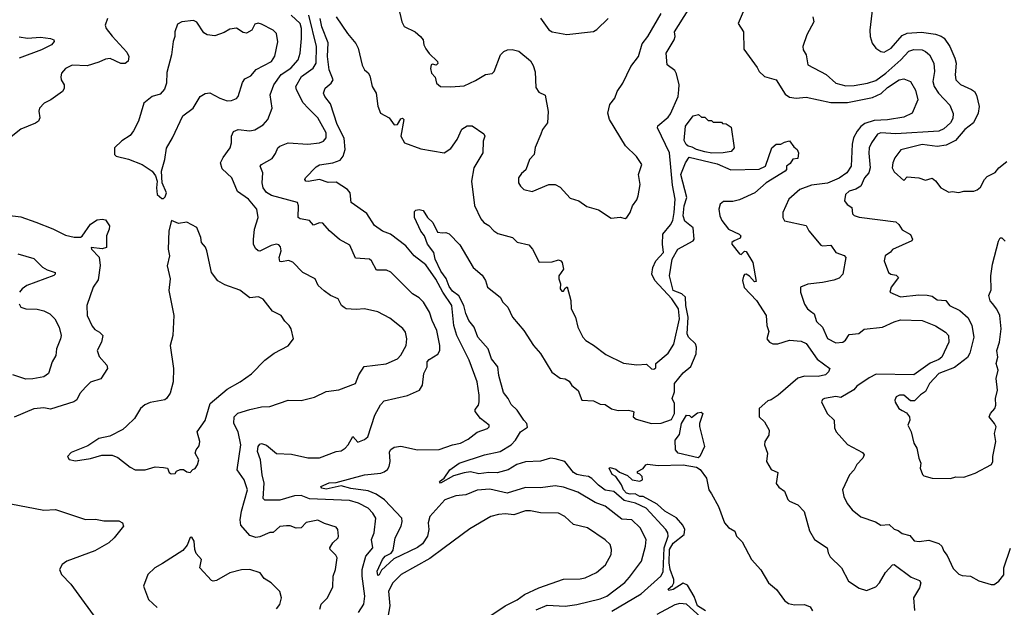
# Model space of a CAD drawing. Extents: x 1552294 to 1694791, y 811929 to 917222.
# Tile 88 of 256: x 1584409 to 1590339, y 865017 to 868557. Entities that reach past the tile are written whole.
import ezdxf

# ---------------------------------------------------------------- set-up
doc = ezdxf.new("R2010")
doc.units = 0

msp = doc.modelspace()

# ---------------------------------------------------------------- linework, layer by layer
at = {"layer": '0CON10XD'}
for points in [[(1586691.1, 868631.1), (1586711.4, 868545), (1586725, 868516.2), (1586790, 868485), (1586823.8, 868455), (1586838.8, 868435), (1586842.5, 868405), (1586855, 868381.2), (1586875, 868353.8), (1586926.2, 868306.2), (1586927, 868293), (1586917, 868283), (1586895, 868290), (1586887.5, 868285), (1586883.3, 868263.3), (1586890, 868235), (1586911.7, 868211.7), (1586918.8, 868175), (1586942.5, 868155), (1587005, 868151.9), (1587085, 868158.9), (1587155, 868190.6), (1587215, 868226.2), (1587255, 868233.8), (1587266, 868245), (1587305.4, 868344.6), (1587324.5, 868365.5), (1587346, 868376), (1587375, 868378.6), (1587415, 868367.1), (1587485, 868310), (1587501.9, 868281.9), (1587513.8, 868243.8), (1587517.9, 868147.9), (1587535, 868120), (1587572.9, 868102.9), (1587592, 868005), (1587587.5, 867935), (1587557.5, 867895), (1587547.5, 867867.5), (1587513.5, 867786.5), (1587507.3, 867745), (1587478.6, 867715), (1587457.3, 867652.7), (1587430.3, 867629.7), (1587414, 867605), (1587413.8, 867575), (1587425, 867553.3), (1587445, 867533.8), (1587495, 867522.5), (1587595, 867564.4), (1587633.4, 867563.4), (1587665, 867547.5), (1587725, 867482.5), (1587776.2, 867466.2), (1587825, 867431.2), (1587895, 867412), (1587970.5, 867360.5), (1588025, 867368.1), (1588055, 867359.2), (1588066.7, 867365), (1588086, 867395), (1588099.2, 867435), (1588125, 867472), (1588134, 867496), (1588146, 867565), (1588135.9, 867625), (1588155.5, 867685), (1588123.9, 867733.9), (1588057, 867797), (1587961.4, 867955), (1587952, 867995), (1587964.3, 868045.7), (1587994.2, 868085), (1588008, 868125), (1588042.5, 868175), (1588089.4, 868275), (1588135.6, 868335), (1588158.8, 868411.2), (1588193.1, 868455), (1588272.1, 868595)], [(1589548.6, 868665), (1589528.6, 868495), (1589530.8, 868455), (1589542.5, 868415), (1589565.7, 868385.7), (1589595.6, 868365.6), (1589615, 868361.4), (1589658, 868385), (1589725, 868461.8), (1589755, 868476.4), (1589841.1, 868481.1), (1589925, 868469.6), (1589958.4, 868458.4), (1589976.2, 868445), (1590010.8, 868395), (1590042, 868325), (1590048.7, 868295), (1590042.5, 868225), (1590047.9, 868195), (1590075, 868167.7), (1590142.5, 868137.5), (1590159.4, 868125), (1590172.6, 868102.6), (1590187.1, 868035), (1590182.3, 867995), (1590153.4, 867935), (1590101.4, 867895), (1590045, 867829.2), (1589988.5, 867801.5), (1589935, 867793.4), (1589845, 867805.3), (1589716.8, 867773.2), (1589680, 867725), (1589667.5, 867695), (1589663.1, 867665), (1589675, 867640), (1589735, 867587.5), (1589755, 867611.2), (1589825, 867604.2), (1589865, 867590), (1589905, 867602.5), (1589925, 867586.7), (1589956.7, 867545), (1590005, 867517.5), (1590025, 867522.5), (1590065, 867516.7), (1590095, 867523.8), (1590155, 867524), (1590175, 867531.2), (1590195, 867548), (1590220, 867595), (1590237, 867613), (1590285, 867636.2), (1590306, 867665), (1590355, 867702)], [(1586331.9, 866328.1), (1586431.4, 866365), (1586452.5, 866417.5), (1586483.1, 866466.9), (1586616.2, 866483.8), (1586685, 866513.1), (1586705, 866536), (1586736.5, 866595), (1586741.1, 866635), (1586733.3, 866675), (1586716.5, 866696.5), (1586639, 866759), (1586565, 866797.8), (1586485, 866814.5), (1586435, 866811.4), (1586376, 866816), (1586362.7, 866822.7), (1586347.5, 866835), (1586327.5, 866875), (1586280, 866895), (1586243.2, 866923.2), (1586205.7, 866955.7), (1586188.8, 866995), (1586114, 867035), (1586055, 867096), (1586027.3, 867107.3), (1585985, 867097.9), (1585975, 867101.1), (1585970.7, 867125), (1585984.6, 867165), (1585979.2, 867189.2), (1585970.6, 867200.6), (1585955.6, 867205.6), (1585923.9, 867196.1), (1585855, 867163.3), (1585844.6, 867164.6), (1585829.1, 867179.1), (1585817.5, 867205), (1585816.3, 867233.7), (1585824, 867296), (1585844.4, 867365), (1585836.9, 867415), (1585786.7, 867475), (1585721.6, 867521.6), (1585686.7, 867605), (1585628.2, 867658.2), (1585618.9, 867695), (1585633.4, 867726.6), (1585676.2, 867785), (1585685.4, 867815), (1585684.7, 867855.3), (1585697.3, 867882.7), (1585725, 867895.4), (1585795, 867888.2), (1585825, 867893.3), (1585876, 867924), (1585904.4, 867955), (1585930.5, 868025), (1585917.7, 868105), (1585938.6, 868165), (1585983.7, 868226.3), (1586041.3, 868265), (1586086.6, 868315), (1586098.9, 868355), (1586105.9, 868444.1), (1586107.1, 868505), (1586098.5, 868535), (1586044.8, 868584.8)], [(1586448.8, 864985), (1586480.9, 865035), (1586486.8, 865085), (1586470.7, 865205), (1586472.5, 865245), (1586492.7, 865325), (1586535.5, 865375), (1586527.9, 865425), (1586544.7, 865465.3), (1586553.8, 865555), (1586536.8, 865585), (1586508.2, 865615), (1586449.2, 865645), (1586395, 865659.7), (1586155, 865670.5), (1586105, 865691.4), (1586065, 865688.7), (1585975, 865663.5), (1585885, 865663.5), (1585875, 865673.3), (1585881.9, 865765), (1585869.4, 865815), (1585859.7, 865905), (1585841.8, 865955), (1585845, 865986.7), (1585855, 866000), (1585865, 866004), (1585895, 865993.5), (1585955, 865944.6), (1586045, 865940.5), (1586145, 865917.5), (1586215, 865916.9), (1586314.4, 865955.6), (1586345, 865960.5), (1586370, 865975), (1586387.5, 865995), (1586415, 866046.7), (1586445, 866012.5), (1586485, 866027.5), (1586505, 866043.3), (1586548.1, 866175), (1586582.4, 866237.6), (1586605, 866261.8), (1586745, 866292.9), (1586816.2, 866325), (1586834.2, 866355), (1586843.3, 866425), (1586863.1, 866465), (1586864.1, 866495.9), (1586875, 866509.5), (1586927.6, 866542.4), (1586938.5, 866565), (1586939.6, 866595), (1586920.4, 866685), (1586892.3, 866745), (1586877.9, 866795), (1586841.1, 866855), (1586815, 866881.5), (1586774.7, 866904.7), (1586645, 867036.9), (1586617.9, 867047.9), (1586558.7, 867048.7), (1586528.1, 867105), (1586515, 867114.4), (1586431.2, 867121.2), (1586398.3, 867198.3), (1586335, 867233.3), (1586275.7, 867285.7), (1586235, 867332.2), (1586215, 867333.6), (1586178.9, 867318.9), (1586155, 867347.1), (1586097.3, 867357.3), (1586086.7, 867365), (1586089.1, 867435), (1586081.4, 867455), (1585925, 867497.6), (1585895, 867517.1), (1585876.1, 867545), (1585868.9, 867575), (1585873.7, 867633.7), (1585858, 867675), (1585864.5, 867685.5), (1585929.1, 867720.9), (1585949.8, 867750.2), (1585964.4, 867785), (1585975, 867794.4), (1586025, 867814.5), (1586145, 867807.7), (1586214, 867816), (1586238, 867825), (1586255.7, 867845), (1586255.4, 867875), (1586205, 867965.6), (1586145.4, 868025), (1586116.8, 868056.8), (1586075.4, 868135), (1586071.5, 868155), (1586106.2, 868215), (1586176.2, 868265), (1586193.8, 868295), (1586197, 868395), (1586149.7, 868585)], [(1586315.4, 868575), (1586383.1, 868475), (1586433.4, 868413.4), (1586446.9, 868385), (1586472.3, 868282.3), (1586486.2, 868255), (1586507.3, 868237.3), (1586518.3, 868218.3), (1586531.8, 868155), (1586556.4, 868115), (1586565.6, 868035.6), (1586582.5, 867995), (1586633.8, 867965), (1586665, 867924.2), (1586685, 867926), (1586705, 867959.4), (1586715, 867964.3), (1586723.1, 867955), (1586704.6, 867855), (1586726.7, 867815), (1586825, 867780), (1586965, 867755.6), (1587005, 867781.9), (1587043.8, 867835), (1587072.1, 867897.9), (1587105, 867917.5), (1587135, 867917.1), (1587205, 867870), (1587210, 867855), (1587200, 867825), (1587198.8, 867755), (1587144.4, 867665), (1587129.2, 867585), (1587147.6, 867437.6), (1587186.6, 867356.6), (1587204, 867335), (1587235, 867318), (1587264.2, 867285), (1587288.3, 867268.3), (1587377.5, 867245), (1587406.1, 867216.1), (1587475, 867201.4), (1587497.1, 867175), (1587536.7, 867096.7), (1587615, 867099.2), (1587655, 867110), (1587668.8, 867105), (1587676.2, 867095), (1587683.8, 867055), (1587656, 867015), (1587656, 866995), (1587666.7, 866965), (1587663.8, 866935), (1587675, 866922.5), (1587685, 866922.5), (1587695, 866940), (1587707, 866947), (1587728.5, 866865), (1587730.9, 866815), (1587755.6, 866765), (1587770.6, 866705), (1587801.4, 866645), (1587818, 866625), (1587865, 866597.1), (1587939.3, 866539.3), (1588045, 866488.6), (1588125, 866478.8), (1588185, 866482), (1588215, 866454), (1588228.3, 866451.7), (1588239.5, 866460.5), (1588241.2, 866485), (1588315, 866549.1), (1588348.4, 866601.6), (1588383.4, 866755), (1588376.6, 866815), (1588336.7, 866875), (1588234.7, 866985), (1588215.8, 867025), (1588222.6, 867065), (1588240, 867105), (1588287.5, 867155), (1588280, 867205), (1588282.2, 867265), (1588328.9, 867321.1), (1588341.9, 867348.1), (1588351.2, 867395), (1588355.9, 867475), (1588340.2, 867560.2), (1588323.1, 867755), (1588249.5, 867905), (1588253.2, 867916.8), (1588315, 867970), (1588329.7, 867990.3), (1588373.9, 868095), (1588379.6, 868135), (1588381.2, 868165), (1588365, 868231.4), (1588355, 868250.5), (1588309.2, 868285), (1588301.9, 868355), (1588351.4, 868435), (1588356.6, 868455), (1588353.8, 868485), (1588434.4, 868615)], [(1588766, 868605), (1588736.2, 868535), (1588768, 868485), (1588770, 868380), (1588849.8, 868269.8), (1588863.1, 868245), (1588895, 868215.6), (1588965, 868194.4), (1589019.1, 868109.1), (1589045, 868090.8), (1589085, 868084), (1589145, 868090.9), (1589295, 868057.9), (1589395, 868058.3), (1589545, 868087.6), (1589598, 868112), (1589635, 868148.8), (1589705, 868194.4), (1589735, 868200.8), (1589774.1, 868184.1), (1589805, 868133.3), (1589819.2, 868075), (1589783.3, 867995), (1589735, 867969.4), (1589635.9, 867954.1), (1589555, 867949.1), (1589498.4, 867931.6), (1589475.6, 867914.4), (1589452.4, 867885), (1589430, 867845), (1589422.5, 867807.5), (1589416, 867675), (1589391.2, 867635), (1589345, 867602.1), (1589275, 867573.2), (1589178.8, 867561.2), (1589108.1, 867535), (1589041.1, 867475), (1589006, 867395), (1589006, 867365), (1589015.9, 867345.9), (1589145, 867318.1), (1589162.9, 867285), (1589235, 867198.8), (1589245, 867194), (1589295, 867198.8), (1589324.2, 867155), (1589375.7, 867135.7), (1589384, 867125), (1589366.9, 867025), (1589345, 867000), (1589312.8, 866987.2), (1589245, 866973.6), (1589155, 866964), (1589112.5, 866945), (1589112, 866915), (1589135, 866843.8), (1589153.1, 866815), (1589171.9, 866801.9), (1589194.4, 866784.4), (1589208.3, 866738.3), (1589244.4, 866705), (1589275, 866635.6), (1589325, 866610.7), (1589366.2, 866613.8), (1589383.2, 866626.8), (1589405, 866660.5), (1589463.2, 866666.8), (1589495, 866692.7), (1589605, 866704), (1589675, 866737.1), (1589715, 866748.2), (1589845, 866745.4), (1589925, 866712.9), (1589986, 866675), (1590003.1, 866655), (1590004.4, 866615), (1589963.6, 866525), (1589945, 866510), (1589892.5, 866487.5), (1589795, 866416.9), (1589568.1, 866421.9), (1589525, 866400.4), (1589450.8, 866349.2), (1589432.2, 866327.8), (1589355, 866280.6), (1589325, 866287.3), (1589255.6, 866274.4), (1589245, 866270), (1589239.2, 866255), (1589271.4, 866185), (1589314.3, 866145), (1589317.5, 866097.5), (1589326.2, 866075), (1589395, 865997.1), (1589485, 865950), (1589495.5, 865935.5), (1589487.5, 865915), (1589451.8, 865878.2), (1589434.3, 865845), (1589407.5, 865815), (1589364.4, 865725), (1589372.2, 865685), (1589392.6, 865642.6), (1589422, 865605), (1589475, 865561.4), (1589562.5, 865532.5), (1589595, 865512.5), (1589645, 865515.7), (1589675, 865488.6), (1589700.6, 865480.6), (1589725, 865460.8), (1589769.4, 865449.4), (1589797.3, 865417.3), (1589826, 865414), (1589885, 865421.4), (1589945, 865402), (1589963.8, 865385), (1589976, 865355), (1589995, 865330), (1590031.3, 865251.3), (1590065, 865217.5), (1590085, 865209.2), (1590135, 865204), (1590185, 865177.5), (1590260, 865155), (1590277.5, 865155), (1590306.4, 865173.6), (1590336.4, 865213.6), (1590336.7, 865255), (1590375.8, 865374.2)], [(1589186.9, 868575), (1589191.9, 868545), (1589150, 868465), (1589126.7, 868395), (1589127.5, 868375), (1589146.2, 868346.2), (1589156.7, 868285), (1589266.2, 868226.2), (1589325, 868174.4), (1589385, 868159.3), (1589435, 868160), (1589515.2, 868174.8), (1589565, 868191.4), (1589625, 868235.2), (1589715.8, 868315), (1589765, 868366.8), (1589795, 868378.4), (1589845, 868374.7), (1589865.6, 868365.6), (1589888.5, 868345), (1589914.6, 868295), (1589919.4, 868245), (1589907.8, 868185), (1589917.1, 868155), (1589943.2, 868115), (1590011.7, 868041.7), (1590032.2, 867992.2), (1590028.5, 867961.5), (1590014.2, 867935.8), (1589975, 867900.3), (1589945, 867884.8), (1589685, 867869.4), (1589595.2, 867874.8), (1589575, 867866.8), (1589538.6, 867815), (1589526.3, 867785), (1589522.8, 867752.8), (1589530.7, 867665), (1589522.7, 867635), (1589498, 867605), (1589474.6, 867555), (1589445, 867535.4), (1589405, 867523.9), (1589383.2, 867505), (1589376.7, 867465), (1589393.3, 867443.3), (1589420, 867425), (1589425, 867387.5), (1589435, 867377.5), (1589465, 867368.1), (1589685, 867339.2), (1589704.3, 867324.3), (1589725, 867292), (1589775, 867262.5), (1589786.2, 867235), (1589782.5, 867225), (1589665, 867172.5), (1589653.9, 867156.1), (1589622, 867135), (1589615.8, 867105), (1589641.2, 867035), (1589655, 867024), (1589688.1, 867018.1), (1589701.2, 867005), (1589658, 866945), (1589650, 866915), (1589715, 866887.5), (1589825, 866899.2), (1589875, 866897.5), (1589905, 866890.8), (1589935, 866870), (1589988, 866865), (1590009.4, 866835), (1590070.8, 866805), (1590120.6, 866760.6), (1590144, 866714), (1590156.2, 866645), (1590131.9, 866548.1), (1590117.3, 866522.7), (1590039.1, 866460.9), (1589944.6, 866425), (1589889.1, 866365), (1589865, 866316.7), (1589835, 866297.7), (1589798.2, 866261.8), (1589775, 866261.1), (1589735, 866295.5), (1589707.5, 866295), (1589688, 866285), (1589680, 866265), (1589682.3, 866252.3), (1589703.8, 866215), (1589723.2, 866203.2), (1589749.3, 866189.3), (1589768.8, 866165), (1589770, 866145), (1589758.8, 866115), (1589778, 866075), (1589794, 866005), (1589812, 865975), (1589823.8, 865915), (1589836.7, 865885), (1589833.3, 865855), (1589846.4, 865816.4), (1589855, 865810), (1589905, 865794.2), (1590015, 865793.3), (1590047.7, 865802.3), (1590095, 865800.8), (1590163.9, 865826.1), (1590262, 865878), (1590270, 865895), (1590270, 865925), (1590287.5, 866015), (1590280.4, 866065), (1590290, 866105), (1590281.1, 866125), (1590247.5, 866165), (1590255.6, 866185), (1590282.2, 866215), (1590288.8, 866235), (1590286.2, 866275), (1590297.7, 866325), (1590290.6, 866395), (1590302.5, 866445), (1590291.1, 866485), (1590300.6, 866525), (1590294, 866565), (1590310.5, 866615), (1590320, 866695), (1590313.1, 866775), (1590295, 866812.5), (1590267.7, 866847.7), (1590254.4, 866864.4), (1590245.8, 866895), (1590260.7, 866929.3), (1590258, 867015), (1590268, 867085), (1590305, 867222.5), (1590315, 867242.5), (1590325, 867242.5), (1590345, 867222.5)], [(1584936.9, 868565), (1584923.5, 868525), (1584929.5, 868505), (1584965, 868458.6), (1585055, 868360.8), (1585065.5, 868335), (1585063.1, 868306.9), (1585045, 868293.3), (1585017.3, 868292.7), (1584953.1, 868323.1), (1584925, 868319.7), (1584885, 868300.4), (1584815, 868279.1), (1584725, 868284.2), (1584685, 868264), (1584661.2, 868235), (1584656.4, 868213.6), (1584658.8, 868195), (1584676.2, 868165), (1584677.7, 868142.3), (1584666.7, 868125), (1584595.5, 868074.5), (1584555.5, 868054.5), (1584528, 868025), (1584524.1, 868005.9), (1584530, 867965), (1584521.2, 867945), (1584505, 867932.9), (1584415, 867896.7), (1584338, 867835)], [(1585275, 867480), (1585285, 867490), (1585292.5, 867515), (1585266.7, 867575), (1585262.5, 867645), (1585282.5, 867715), (1585293.9, 867783.9), (1585330, 867845), (1585391.7, 867978.3), (1585454, 868025), (1585496.2, 868095), (1585525, 868112), (1585555, 868116.7), (1585613.8, 868083.8), (1585658.3, 868068.3), (1585685, 868069.5), (1585715, 868082.9), (1585725.4, 868094.6), (1585751.7, 868178.3), (1585765, 868200), (1585800.3, 868219.7), (1585833.6, 868256.4), (1585924.7, 868305.3), (1585945, 868338), (1585963.4, 868423.4), (1585955, 868473.3), (1585935, 868494.2), (1585865, 868529.4), (1585845, 868536.5), (1585825, 868530), (1585806.6, 868493.4), (1585775, 868475.8), (1585755, 868479.4), (1585715, 868506), (1585675, 868499.2), (1585640.7, 868480.7), (1585585, 868460.8), (1585537.5, 868465), (1585518.3, 868478.3), (1585475, 868543.3), (1585455, 868552.5), (1585385.7, 868544.3), (1585360.3, 868529.7), (1585342.9, 868485), (1585342.9, 868455), (1585332.5, 868425), (1585323.3, 868345), (1585295, 868240), (1585292.5, 868175), (1585281.3, 868138.7), (1585255, 868108), (1585205.8, 868094.2), (1585156.7, 868055), (1585124.1, 867945.9), (1585095, 867887.5), (1585075, 867860), (1585025, 867827.5), (1584980, 867785), (1584980, 867745), (1584990, 867735), (1585065, 867716.7), (1585145.8, 867685.8), (1585207.5, 867645), (1585227, 867617), (1585237.5, 867585), (1585233.3, 867545), (1585237.5, 867505), (1585265, 867480), (1585275, 867480)], [(1587519, 865001), (1587585, 865030.2), (1587694.1, 865024.1), (1587763.7, 865033.7), (1587905, 865068.8), (1587945.6, 865085), (1588053.3, 865166.7), (1588082.3, 865197.7), (1588154.4, 865295), (1588177.5, 865385), (1588181.2, 865425), (1588146, 865495), (1588095, 865543.8), (1588035, 865548), (1587935, 865626.2), (1587875, 865647.5), (1587770.1, 865710.1), (1587685, 865741.8), (1587635, 865748.5), (1587545, 865736.2), (1587455, 865739.7), (1587345, 865703.9), (1587239.8, 865729.8), (1587165, 865722.9), (1587095, 865695.5), (1587035, 865689.6), (1586969.4, 865665), (1586878.7, 865565), (1586868.6, 865525), (1586872.5, 865485), (1586865.4, 865445.4), (1586835, 865399.1), (1586805, 865377.7), (1586661.5, 865308.5), (1586588.5, 865241.5), (1586575, 865212.7), (1586565, 865208.1), (1586561.5, 865235), (1586593.1, 865305), (1586610.8, 865325), (1586646.6, 865343.4), (1586658.2, 865361.8), (1586670, 865435), (1586707.2, 865505), (1586713.3, 865535), (1586710.4, 865555), (1586606.4, 865665), (1586555, 865699.7), (1586508.3, 865718.3), (1586403.3, 865733.3), (1586345, 865749.2), (1586255, 865729.8), (1586228, 865735), (1586222.5, 865745), (1586273.8, 865766.2), (1586315, 865768.8), (1586485.4, 865815.4), (1586585, 865826.1), (1586605, 865833.8), (1586625, 865848.2), (1586634.7, 865865), (1586640.3, 865895), (1586636.9, 865953.1), (1586645, 865968.1), (1586665, 865981.9), (1586705, 865987.8), (1586804.4, 865965.6), (1586935, 865967.3), (1587015, 865995.4), (1587064.6, 866005.4), (1587110.2, 866029.8), (1587165, 866071.4), (1587226.7, 866095), (1587236, 866105), (1587235.8, 866115), (1587185, 866154.2), (1587152.5, 866197.5), (1587151.9, 866208.1), (1587172.1, 866235), (1587175.8, 866254.2), (1587176.3, 866295), (1587164.1, 866375.9), (1587116.5, 866505), (1587041.8, 866655), (1587024.7, 866715), (1587011.6, 866835), (1586956.6, 866916.6), (1586915, 866993.6), (1586855, 867079.4), (1586785.6, 867135), (1586735, 867195.5), (1586642, 867265), (1586595, 867283.1), (1586545, 867317.3), (1586498.9, 867388.9), (1586406.2, 867455), (1586398.6, 867515), (1586384, 867535), (1586315, 867577.5), (1586266.4, 867576.4), (1586214, 867594), (1586147.1, 867582.9), (1586132.5, 867585), (1586126.8, 867595), (1586130, 867605), (1586195, 867671.5), (1586215, 867682.9), (1586295, 867694.8), (1586338.6, 867711.4), (1586357.1, 867735), (1586369.2, 867775), (1586362.5, 867842.5), (1586320.4, 867925), (1586280.2, 868050.2), (1586246.4, 868095), (1586239.5, 868115), (1586248.8, 868145), (1586285.6, 868175), (1586296.7, 868195), (1586273.8, 868255), (1586263.1, 868335), (1586267, 868417), (1586228.9, 868515), (1586217.8, 868565)], [(1587545.5, 868565.5), (1587595, 868496.7), (1587615, 868484), (1587705, 868467.1), (1587865, 868486.2), (1587885, 868498.8), (1587954, 868565)], [(1584405, 868453.6), (1584455, 868445.3), (1584535, 868452.1), (1584595, 868444.3), (1584613.8, 868435), (1584615.7, 868425), (1584600.8, 868405), (1584540.8, 868375), (1584405, 868326.1)], [(1588577.2, 867752.8), (1588535, 867761.8), (1588486, 867775), (1588459.6, 867789.6), (1588435, 867794.8), (1588423.4, 867805), (1588411.6, 867828.4), (1588419.2, 867915), (1588465, 867977.5), (1588497, 867987), (1588515, 867970), (1588535, 867970), (1588555, 867950), (1588575, 867950), (1588585, 867940), (1588635, 867940), (1588641.7, 867931.7), (1588665, 867930), (1588695, 867910), (1588711.9, 867785), (1588695, 867763.8), (1588645, 867754.8), (1588577.2, 867752.8)], [(1587975, 864994.2), (1588152.5, 865097.5), (1588269.7, 865205), (1588285, 865231.4), (1588289.8, 865375), (1588314.6, 865445), (1588312.3, 865465), (1588300, 865485), (1588182.7, 865615), (1588117.3, 865645), (1588050.4, 865660.4), (1587988.2, 865715), (1587935, 865723.7), (1587895, 865753.3), (1587855, 865793.8), (1587835, 865804.7), (1587805, 865809), (1587765, 865817.7), (1587745, 865828.4), (1587691.8, 865895), (1587635, 865912.5), (1587605, 865914.6), (1587545, 865896.6), (1587455, 865894.3), (1587403.5, 865876.5), (1587351.5, 865845), (1587285, 865826.4), (1587235, 865828.5), (1587175, 865822.2), (1587125, 865833.1), (1587085, 865827.6), (1587021.1, 865808.9), (1586942.5, 865765), (1586936.7, 865775), (1586965.8, 865794.2), (1587000, 865845), (1587056, 865885), (1587208.8, 865935), (1587302.9, 865955), (1587368.5, 865995), (1587395.7, 866024.3), (1587425, 866074.4), (1587467.9, 866102.1), (1587463.1, 866125), (1587445.3, 866145.3), (1587404.8, 866204.8), (1587368.9, 866238.9), (1587350.9, 866275), (1587322, 866312), (1587294, 866414), (1587287.8, 866465), (1587250.1, 866515), (1587229.8, 866575), (1587168.5, 866645), (1587145.3, 866705), (1587113.2, 866745), (1587095, 866786.9), (1587083.5, 866835), (1587052.9, 866892.9), (1587015, 866921.7), (1586995, 866950.6), (1586978.1, 866998.1), (1586945, 867042.8), (1586912, 867115), (1586902.3, 867155), (1586865.4, 867205), (1586848, 867255), (1586824.1, 867284.1), (1586786.2, 867365), (1586787.5, 867402.5), (1586795, 867410), (1586815, 867413.3), (1586838.3, 867408.3), (1586865.6, 867365.6), (1586898.1, 867335), (1586925, 867276.7), (1586955, 867274), (1586975, 867276), (1586995, 867267.5), (1587060.6, 867200.6), (1587139.6, 867065), (1587195, 867018.8), (1587214.5, 866985), (1587226, 866946), (1587302, 866885), (1587318.1, 866855), (1587349.4, 866825), (1587377.9, 866765), (1587445.5, 866685), (1587503.4, 866593.4), (1587545.9, 866545.9), (1587614, 866434), (1587665, 866398.1), (1587695, 866394.2), (1587718.9, 866378.9), (1587735, 866354.2), (1587773.2, 866323.2), (1587794.6, 866264.6), (1587865, 866260.4), (1587905, 866240), (1587935, 866239.4), (1587972.9, 866212.9), (1588012.7, 866202.7), (1588075, 866204.6), (1588099.1, 866199.1), (1588107.5, 866195), (1588103.8, 866165), (1588121.1, 866151.1), (1588215, 866124.3), (1588272.7, 866127.3), (1588335, 866148.1), (1588351.9, 866185), (1588352.2, 866245), (1588339.5, 866275), (1588353.7, 866315), (1588353.8, 866365), (1588405, 866430), (1588451.2, 866468.8), (1588482.9, 866545), (1588484.8, 866585), (1588479.6, 866605), (1588436.9, 866645), (1588429.3, 866665), (1588434.3, 866765), (1588420.2, 866835), (1588419.8, 866885), (1588397.9, 866905), (1588345.3, 866925.3), (1588322.2, 867015), (1588339.2, 867115), (1588372.9, 867175), (1588464.5, 867225), (1588471.4, 867235), (1588465, 867303.3), (1588415, 867344.2), (1588405.2, 867375), (1588410.8, 867435), (1588428, 867485), (1588391.7, 867625), (1588418.1, 867695), (1588441.7, 867728.3), (1588608.9, 867688.9), (1588691.7, 867651.7), (1588863.1, 867656.9), (1588900.5, 867675), (1588940, 867785), (1588965, 867806.7), (1588993, 867807), (1589015, 867820), (1589046.4, 867826.4), (1589070.7, 867790.7), (1589092.5, 867775), (1589100, 867755), (1589095, 867720), (1589065, 867716.7), (1589049.5, 867690.5), (1589027.5, 867675), (1589026.7, 867655), (1589020, 867645), (1588905.3, 867574.7), (1588835.8, 867515), (1588745, 867471.5), (1588705, 867462.9), (1588648.2, 867461.8)], [(1588648.2, 867461.8), (1588628.1, 867445), (1588620.6, 867415), (1588626.3, 867376.3), (1588637.8, 867347.8), (1588678, 867295), (1588742, 867265), (1588752, 867255), (1588748.3, 867241.7), (1588711.2, 867225), (1588698.8, 867215), (1588698, 867205), (1588745, 867146.2), (1588755, 867143.3), (1588775, 867163.3), (1588785, 867161.2), (1588824.3, 867095), (1588845, 866980), (1588835, 866977.5), (1588805, 867011.2), (1588785, 867023.3), (1588775, 867022.5), (1588767.7, 867012.3), (1588761.4, 866985), (1588773.4, 866943.4), (1588846.9, 866865), (1588905.5, 866775), (1588909.1, 866715), (1588921.5, 866678.5), (1588909.2, 866635), (1588925, 866614.3), (1588945, 866604.5), (1588975, 866603.8), (1589045, 866625.5), (1589115, 866620.4), (1589145, 866606.5), (1589212.4, 866512.4), (1589287.5, 866455), (1589281.2, 866435), (1589263.2, 866416.8), (1589217.9, 866407.9), (1589135, 866409.6), (1589095, 866398.5), (1588977.1, 866295), (1588935, 866266.7), (1588915, 866260.6), (1588862, 866215), (1588862, 866165), (1588895, 866133.8), (1588923.3, 866083.3), (1588921.1, 866055), (1588897.8, 866015), (1588894.4, 865995), (1588912.5, 865945), (1588907.5, 865895), (1588935, 865846.7), (1588975, 865830), (1588965, 865762.5), (1588980.3, 865740.3), (1589015, 865716), (1589035.6, 865665.6), (1589045.6, 865655.6), (1589095, 865634), (1589134.2, 865595), (1589165, 865477.5), (1589196, 865425), (1589273.3, 865375), (1589278.8, 865345), (1589291.2, 865321.2), (1589358, 865255), (1589401.2, 865175), (1589465, 865132.5), (1589508.6, 865118.6), (1589565, 865139.5), (1589586.9, 865165), (1589623.3, 865226.7), (1589665, 865272.5), (1589675, 865274), (1589777.8, 865197.8), (1589828.6, 865178.6), (1589835.6, 865165), (1589828.9, 865135), (1589791.9, 865075), (1589797.8, 864997.8)], [(1584265, 867387.5), (1584415, 867370), (1584506.9, 867336.9), (1584608, 867298), (1584685, 867260), (1584737, 867247), (1584775, 867246.7), (1584785, 867252.5), (1584835, 867324.4), (1584875, 867351.1), (1584905.8, 867355.8), (1584925, 867352), (1584949.4, 867315), (1584947.8, 867295), (1584931.8, 867255), (1584932.5, 867185), (1584905, 867176.2), (1584840, 867185), (1584842, 867175), (1584887.4, 867127.4), (1584894.4, 867075.6), (1584880.9, 866989.1), (1584850.8, 866945), (1584812.5, 866835), (1584815.8, 866775), (1584845, 866710), (1584860.9, 866690.9), (1584890, 866675), (1584908.8, 866655), (1584900.8, 866615), (1584875.8, 866565), (1584887.9, 866527.9), (1584933.8, 866475), (1584938, 866455), (1584897.4, 866392.6), (1584835, 866372.5), (1584805, 866343.8), (1584771.9, 866305), (1584753.1, 866266.9), (1584735.4, 866254.6), (1584595, 866211.1), (1584555, 866219.4), (1584495, 866212), (1584375, 866163.3)], [(1585320.5, 865820.5), (1585345, 865823.3), (1585353.6, 865836.4), (1585375, 865847.5), (1585395, 865847.5), (1585415, 865832.5), (1585435, 865830), (1585451.7, 865848.3), (1585465, 865853.8), (1585480, 865875), (1585487.5, 865905), (1585466, 865945), (1585471.2, 865965), (1585489.6, 865990.4), (1585493.8, 866015), (1585477.5, 866075), (1585526.5, 866143.5), (1585556.9, 866245), (1585658.6, 866331.4), (1585736, 866375), (1585805.4, 866424.6), (1585885.7, 866505), (1585942, 866548), (1586025, 866593.3), (1586058.8, 866635), (1586043.8, 866695), (1586031.2, 866715), (1586005, 866740), (1585983.3, 866775), (1585931.1, 866801.1), (1585874.5, 866874.5), (1585846.8, 866886.8), (1585795, 866881.4), (1585735, 866927.1), (1585645, 866960), (1585603, 866983), (1585564.1, 867034.1), (1585536.7, 867165), (1585527.5, 867187.5), (1585503.3, 867215), (1585500, 867245), (1585476.7, 867305), (1585415, 867336.7), (1585365, 867330), (1585323.3, 867346.7), (1585306.7, 867285), (1585302.5, 867175), (1585311.2, 867135), (1585297.5, 867075), (1585315.8, 866995), (1585306.2, 866925), (1585336.7, 866775), (1585330.8, 866655), (1585316, 866595), (1585335.7, 866455.7), (1585334.2, 866375.8), (1585315, 866307.5), (1585293.3, 866275), (1585282.3, 866267.7), (1585195, 866250.8), (1585163.4, 866236.6), (1585136.2, 866215), (1585100, 866155), (1585055, 866110), (1585030.9, 866089.1), (1584951.2, 866048.8), (1584886.4, 866033.6), (1584819.5, 865990.5), (1584719.3, 865950.7), (1584697.5, 865925), (1584707, 865907), (1584745, 865900), (1584835, 865913.8), (1584903.6, 865933.6), (1584965, 865933.8), (1585000.5, 865920.5), (1585075, 865861.2), (1585105, 865846.2), (1585165, 865846), (1585225, 865863.8), (1585275, 865860), (1585300, 865855), (1585309.3, 865829.3), (1585320.5, 865820.5)], [(1584397.2, 867147.2), (1584495, 867118.1), (1584546.1, 867066.1), (1584575, 867050), (1584622.5, 867035), (1584623.3, 867025), (1584615, 867016.7), (1584451.2, 866955), (1584423.7, 866936.3), (1584408.6, 866915)], [(1584405.7, 866845), (1584416.2, 866825), (1584445, 866814.4), (1584515, 866813.3), (1584553.9, 866803.9), (1584589.5, 866785), (1584620.9, 866755), (1584647.1, 866705), (1584657.9, 866655), (1584655.5, 866635), (1584630.5, 866575), (1584625.6, 866535), (1584604.6, 866495.4), (1584581.4, 866425), (1584555, 866405.6), (1584487.3, 866392.7), (1584445, 866392.5), (1584366.9, 866416.9)], [(1586216.5, 865005), (1586225, 865036), (1586263.1, 865075), (1586295, 865140), (1586297.8, 865205), (1586311.5, 865245), (1586320.6, 865315), (1586312, 865332), (1586279.2, 865365), (1586277.5, 865375), (1586295.8, 865405), (1586328, 865435), (1586329.2, 865445), (1586324.4, 865485), (1586315, 865500), (1586245, 865521.4), (1586205, 865542.2), (1586135, 865528.1), (1586104.3, 865495.7), (1586075, 865494.4), (1586037.9, 865507.9), (1586015, 865508.9), (1585975, 865503.8), (1585935, 865468.6), (1585915, 865467.1), (1585855, 865442.2), (1585831.5, 865438.5), (1585795, 865450), (1585741.3, 865511.3), (1585737.6, 865545), (1585744.2, 865595.8), (1585781.1, 865725), (1585760, 865785), (1585717.9, 865845), (1585741.8, 865995), (1585725.4, 866075), (1585697.9, 866125), (1585701.5, 866165), (1585723.4, 866186.6), (1585795, 866208.2), (1585865, 866225.4), (1585915, 866226.7), (1586025, 866264.6), (1586105, 866263.3), (1586185, 866282.7), (1586255, 866316.5), (1586331.9, 866328.1)], [(1588495, 865917.9), (1588374.4, 865945), (1588358.2, 865965), (1588356.9, 866025), (1588382.1, 866057.9), (1588395.8, 866125), (1588425, 866173.8), (1588442.5, 866172.5), (1588455, 866160), (1588491.7, 866188.3), (1588513, 866193), (1588522.5, 866185), (1588503.8, 866125), (1588503.9, 866106.1), (1588533.3, 865985), (1588504.4, 865925), (1588495, 865917.9)], [(1588539.5, 864995), (1588490.7, 865025), (1588472.1, 865082.1), (1588431.1, 865151.1), (1588405, 865162.1), (1588344.3, 865125), (1588318, 865118), (1588315, 865125.6), (1588341.2, 865148.8), (1588349.3, 865165), (1588347.9, 865185), (1588326.1, 865245), (1588320.1, 865285), (1588323.4, 865365), (1588345, 865402.8), (1588410.6, 865455), (1588414.4, 865485), (1588402.8, 865512.8), (1588365, 865556.5), (1588295, 865595.8), (1588248, 865638), (1588165, 865684.2), (1588145, 865684.7), (1588115, 865700.9), (1588085, 865699.1), (1588064.5, 865705), (1588045, 865724.4), (1588034.1, 865754.1), (1588000, 865805), (1587977.6, 865817.6), (1587960, 865855), (1587965, 865860), (1587998.9, 865848.9), (1588021.7, 865831.7), (1588070.6, 865810.6), (1588097.5, 865785), (1588145, 865777.5), (1588160, 865785), (1588157.5, 865805), (1588145, 865820), (1588130, 865825), (1588130, 865835), (1588165, 865852.5), (1588180, 865875), (1588190.7, 865879.3), (1588255, 865871.2), (1588405, 865874.5), (1588485, 865861.5), (1588506.9, 865846.9), (1588545.7, 865795.7), (1588560.5, 865725), (1588575, 865700), (1588617.1, 865625), (1588654.3, 865525), (1588678.7, 865498.7), (1588715.8, 865475.8), (1588726.7, 865445), (1588761.2, 865411.2), (1588815.8, 865305), (1588873.6, 865243.6), (1588918.1, 865165), (1588968.1, 865125), (1589015, 865058.8), (1589040, 865040), (1589075, 865032), (1589135, 865034.2), (1589169.5, 865019.5), (1589183.3, 864995)], [(1584355, 865640.8), (1584555, 865603.3), (1584625, 865606.5), (1584805, 865546.7), (1584865, 865548.9), (1584915, 865538.6), (1585005, 865537.5), (1585028.8, 865525), (1585033.8, 865505), (1584978, 865435), (1584946, 865405), (1584861.9, 865358.1), (1584693.8, 865295), (1584663.8, 865275), (1584648.8, 865245), (1584660, 865215), (1584716.8, 865156.8), (1584898.8, 864905)], [(1587235, 864960), (1587333.6, 865026.4), (1587405, 865061.2), (1587448.8, 865095), (1587535, 865134.4), (1587685, 865186.7), (1587785, 865188.5), (1587815, 865195.5), (1587883.1, 865226.9), (1587937.6, 865272.4), (1587970.6, 865335), (1587974.3, 865365), (1587964.5, 865394.5), (1587935, 865422.9), (1587828, 865495), (1587745, 865515.7), (1587692, 865565), (1587654.5, 865584.5), (1587545, 865585.6), (1587485, 865598.9), (1587455, 865597.3), (1587385, 865574.5), (1587335, 865580.4), (1587293, 865577), (1587246.2, 865563.8), (1587119.8, 865490.2), (1586965, 865375.6), (1586878.2, 865311.8), (1586706.7, 865215), (1586655.7, 865164.3), (1586630, 865115), (1586639.1, 865025), (1586622.7, 864935)], [(1585955, 865008.8), (1585975, 865033.3), (1585985.8, 865075), (1585975, 865112.5), (1585924, 865165), (1585881.3, 865191.3), (1585856.7, 865225), (1585795, 865244.4), (1585745, 865243.5), (1585675, 865224.4), (1585595, 865179.5), (1585575, 865174.4), (1585565, 865178.6), (1585494.2, 865255), (1585503.3, 865305), (1585472.1, 865342.1), (1585464, 865365), (1585460, 865415), (1585445, 865440), (1585435, 865437.5), (1585418.3, 865391.7), (1585391.2, 865358.8), (1585268.7, 865281.3), (1585223.3, 865255), (1585181.2, 865215), (1585154, 865145), (1585184.4, 865065), (1585236.7, 865016.7)], [(1588508.8, 864958.8), (1588425, 865036.2), (1588385, 865039.2), (1588355, 865032.5), (1588246.3, 864973.7)]]:
    msp.add_lwpolyline(points, dxfattribs=at)

doc.saveas('drawing.dxf')
